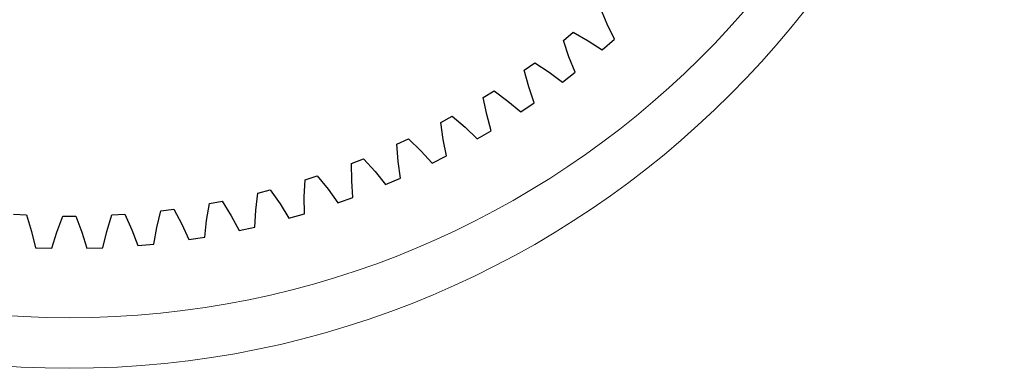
# Model space of a CAD drawing. Header units: millimetres. Extents: x -108 to 163, y -154 to 166.
# Tile 10 of 138: x -55 to 3, y 45 to 66. Entities that reach past the tile are written whole.
import ezdxf

# ---------------------------------------------------------------- set-up
doc = ezdxf.new("R2010")
doc.units = ezdxf.units.MM
doc.header["$MEASUREMENT"] = 0
doc.layers.add('Layer 1', color=7, linetype='Continuous')

msp = doc.modelspace()

# ---------------------------------------------------------------- linework, layer by layer
at = {"layer": 'Layer 1', "color": 14, "lineweight": 9}
msp.add_ellipse((-52.5112, 101.0971), major_axis=(0, 55.8675), ratio=1, dxfattribs=at)
at = {"layer": 'Layer 1', "color": 52, "lineweight": 9}
msp.add_ellipse((-52.5112, 101.0971), major_axis=(53.2751, 0), ratio=0.9920038, dxfattribs=at)
at = {"layer": 'Layer 1', "lineweight": 25}
for points in [[(-20.3782, 65.7834), (-20.3782, 65.7834), (-20.7691, 66.7323), (-20.7691, 66.7323)], [(-19.9376, 64.8792), (-19.9376, 64.8792), (-20.3782, 65.7834), (-20.3782, 65.7834)], [(-22.659, 63.8354), (-22.659, 63.8354), (-22.9896, 64.8069), (-22.9896, 64.8069)], [(-22.9895, 64.8069), (-22.9895, 64.8069), (-22.3956, 65.2983), (-22.3956, 65.2983)], [(-22.3956, 65.2983), (-22.3956, 65.2983), (-21.5032, 64.7915), (-21.5032, 64.7915)], [(-21.5032, 64.7915), (-21.5032, 64.7915), (-20.6613, 64.241), (-20.6613, 64.241)], [(-20.6614, 64.241), (-20.6614, 64.241), (-19.9376, 64.8791), (-19.9376, 64.8791)], [(-22.276, 62.9053), (-22.276, 62.9053), (-22.659, 63.8354), (-22.659, 63.8354)], [(-25.3265, 63.0249), (-25.3265, 63.0249), (-24.7029, 63.478), (-24.7029, 63.478)], [(-25.0576, 62.0345), (-25.0576, 62.0345), (-25.3265, 63.0249), (-25.3265, 63.0249)], [(-24.7029, 63.478), (-24.7029, 63.478), (-23.8441, 62.9162), (-23.8441, 62.9162)], [(-23.8441, 62.9161), (-23.8441, 62.9161), (-23.0385, 62.3139), (-23.0385, 62.3139)], [(-23.0384, 62.3139), (-23.0384, 62.3139), (-22.276, 62.9053), (-22.276, 62.9053)], [(-27.7707, 61.3931), (-27.7707, 61.3931), (-27.1199, 61.8061), (-27.1199, 61.8061)], [(-27.1199, 61.8061), (-27.1199, 61.8061), (-26.2981, 61.1915), (-26.2981, 61.1915)], [(-24.7337, 61.0822), (-24.7337, 61.0822), (-25.0576, 62.0345), (-25.0576, 62.0345)], [(-27.5645, 60.3878), (-27.5645, 60.3878), (-27.7707, 61.3931), (-27.7707, 61.3931)], [(-26.298, 61.1915), (-26.298, 61.1915), (-25.5318, 60.5399), (-25.5318, 60.5399)], [(-25.5318, 60.5398), (-25.5318, 60.5398), (-24.7337, 61.0822), (-24.7337, 61.0822)], [(-30.3125, 59.9179), (-30.3125, 59.9179), (-29.6371, 60.2893), (-29.6371, 60.2893)], [(-29.6371, 60.2893), (-29.6371, 60.2893), (-28.8555, 59.6243), (-28.8555, 59.6243)], [(-27.3011, 59.417), (-27.3011, 59.417), (-27.5645, 60.3878), (-27.5645, 60.3878)], [(-30.1699, 58.9017), (-30.1699, 58.9017), (-30.3126, 59.918), (-30.3126, 59.918)], [(-28.8555, 59.6243), (-28.8555, 59.6243), (-28.1317, 58.9258), (-28.1317, 58.9258)], [(-28.1317, 58.9258), (-28.1317, 58.9258), (-27.3011, 59.417), (-27.3011, 59.417)], [(-32.942, 58.6053), (-32.942, 58.6053), (-32.2446, 58.9335), (-32.2446, 58.9335)], [(-32.2446, 58.9335), (-32.2446, 58.9335), (-31.5063, 58.2207), (-31.5063, 58.2207)], [(-29.968, 57.9163), (-29.968, 57.9163), (-30.1699, 58.9017), (-30.1699, 58.9017)], [(-32.8634, 57.5821), (-32.8634, 57.5821), (-32.942, 58.6053), (-32.942, 58.6053)], [(-35.6487, 57.4604), (-35.6487, 57.4604), (-34.932, 57.7442), (-34.932, 57.7442)], [(-34.932, 57.7442), (-34.932, 57.7442), (-34.2399, 56.9865), (-34.2399, 56.9865)], [(-31.5062, 58.2208), (-31.5062, 58.2208), (-30.8277, 57.4783), (-30.8277, 57.4783)], [(-30.8277, 57.4782), (-30.8277, 57.4782), (-29.9679, 57.9163), (-29.9679, 57.9163)], [(-35.6345, 56.4343), (-35.6345, 56.4343), (-35.6487, 57.4604), (-35.6487, 57.4604)], [(-32.7238, 56.586), (-32.7238, 56.586), (-32.8634, 57.5821), (-32.8634, 57.5821)], [(-38.4722, 55.4627), (-38.4722, 55.4627), (-38.4219, 56.4877), (-38.4219, 56.4877)], [(-38.4219, 56.4877), (-38.4219, 56.4877), (-37.6889, 56.7259), (-37.6889, 56.7259)], [(-37.6889, 56.7259), (-37.6889, 56.7259), (-37.0457, 55.9262), (-37.0457, 55.9262)], [(-34.2399, 56.9865), (-34.2399, 56.9865), (-33.6093, 56.2028), (-33.6093, 56.2028)], [(-33.6094, 56.2028), (-33.6094, 56.2028), (-32.7238, 56.586), (-32.7238, 56.586)], [(-37.0457, 55.9262), (-37.0457, 55.9262), (-36.4656, 55.1045), (-36.4656, 55.1045)], [(-35.5577, 55.4314), (-35.5577, 55.4314), (-35.6345, 56.4343), (-35.6345, 56.4343)], [(-41.3653, 54.6713), (-41.3653, 54.6713), (-41.2508, 55.6911), (-41.2508, 55.6911)], [(-41.2508, 55.6911), (-41.2508, 55.6911), (-40.5042, 55.8828), (-40.5042, 55.8828)], [(-40.5042, 55.8828), (-40.5042, 55.8828), (-39.9125, 55.0443), (-39.9125, 55.0443)], [(-38.4585, 54.457), (-38.4585, 54.457), (-38.4722, 55.4627), (-38.4722, 55.4627)], [(-36.4656, 55.1045), (-36.4656, 55.1045), (-35.5577, 55.4314), (-35.5577, 55.4314)], [(-47.0305, 54.6378), (-47.0305, 54.6378), (-46.2657, 54.7344), (-46.2657, 54.7344)], [(-46.2657, 54.7344), (-46.2657, 54.7344), (-45.7838, 53.8284), (-45.7838, 53.8284)], [(-44.3024, 54.063), (-44.3024, 54.063), (-44.1241, 55.0736), (-44.1241, 55.0736)], [(-44.1241, 55.0736), (-44.1241, 55.0736), (-43.3669, 55.2181), (-43.3669, 55.2181)], [(-43.3669, 55.2181), (-43.3669, 55.2181), (-42.829, 54.3441), (-42.829, 54.3441)], [(-39.9125, 55.0443), (-39.9125, 55.0443), (-39.3851, 54.1878), (-39.3851, 54.1878)], [(-55.8331, 54.4338), (-55.8331, 54.4338), (-55.0638, 54.3854), (-55.0638, 54.3854)], [(-55.0638, 54.3854), (-55.0638, 54.3854), (-54.7602, 53.4051), (-54.7602, 53.4051)], [(-53.2611, 53.358), (-53.2611, 53.358), (-52.8965, 54.3173), (-52.8965, 54.3173)], [(-52.8966, 54.3173), (-52.8966, 54.3173), (-52.1258, 54.3173), (-52.1258, 54.3173)], [(-52.1258, 54.3173), (-52.1258, 54.3173), (-51.7612, 53.358), (-51.7612, 53.358)], [(-50.2621, 53.4051), (-50.2621, 53.4051), (-49.9585, 54.3854), (-49.9585, 54.3854)], [(-49.9585, 54.3854), (-49.9585, 54.3854), (-49.1892, 54.4338), (-49.1892, 54.4338)], [(-49.1892, 54.4338), (-49.1892, 54.4338), (-48.7651, 53.4993), (-48.7651, 53.4993)], [(-47.2719, 53.6404), (-47.2719, 53.6404), (-47.0304, 54.6378), (-47.0304, 54.6378)], [(-42.8291, 54.3441), (-42.8291, 54.3441), (-42.3566, 53.4561), (-42.3566, 53.4561)], [(-41.4148, 53.6666), (-41.4148, 53.6666), (-41.3653, 54.6713), (-41.3653, 54.6713)], [(-39.3852, 54.1878), (-39.3852, 54.1878), (-38.4586, 54.457), (-38.4586, 54.457)], [(-47.4469, 52.6499), (-47.4469, 52.6499), (-47.2719, 53.6404), (-47.2719, 53.6404)], [(-45.7838, 53.8284), (-45.7838, 53.8284), (-45.368, 52.9125), (-45.368, 52.9125)], [(-44.4149, 53.0635), (-44.4149, 53.0635), (-44.3024, 54.063), (-44.3024, 54.063)], [(-42.3565, 53.4561), (-42.3565, 53.4561), (-41.4148, 53.6666), (-41.4148, 53.6666)], [(-54.7602, 53.4051), (-54.7602, 53.4051), (-54.5233, 52.4275), (-54.5233, 52.4275)], [(-53.5589, 52.3972), (-53.5589, 52.3972), (-53.2611, 53.358), (-53.2611, 53.358)], [(-51.7612, 53.358), (-51.7612, 53.358), (-51.4634, 52.3972), (-51.4634, 52.3972)], [(-50.499, 52.4275), (-50.499, 52.4275), (-50.2621, 53.4051), (-50.2621, 53.4051)], [(-48.7651, 53.4993), (-48.7651, 53.4993), (-48.4076, 52.5591), (-48.4076, 52.5591)], [(-45.368, 52.9125), (-45.368, 52.9125), (-44.4149, 53.0634), (-44.4149, 53.0634)], [(-54.5234, 52.4275), (-54.5234, 52.4275), (-53.5589, 52.3972), (-53.5589, 52.3972)], [(-51.4634, 52.3972), (-51.4634, 52.3972), (-50.4989, 52.4275), (-50.4989, 52.4275)], [(-48.4076, 52.5591), (-48.4076, 52.5591), (-47.4469, 52.6499), (-47.4469, 52.6499)]]:
    msp.add_open_spline(points, degree=3, dxfattribs=at)

doc.saveas('drawing.dxf')
